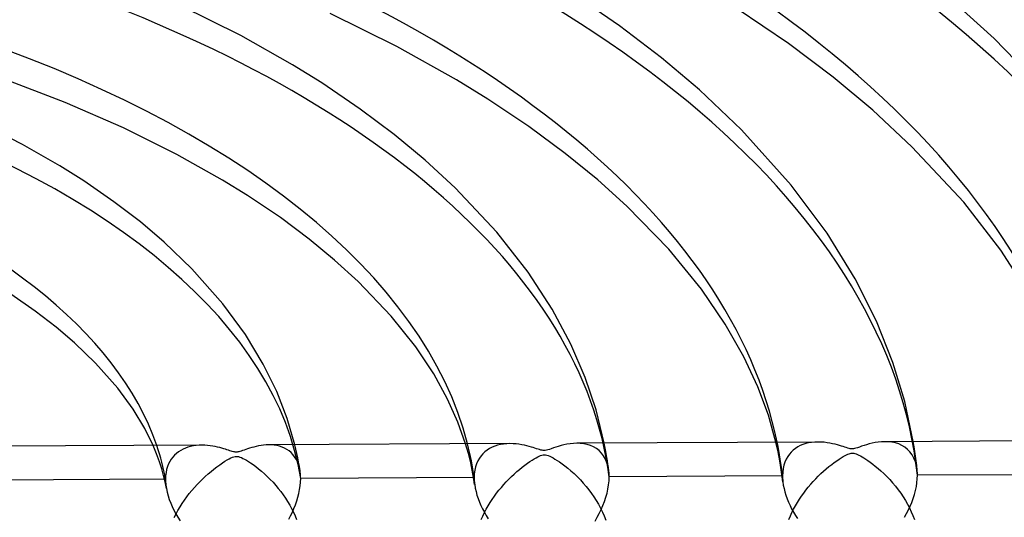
# Model space of a CAD drawing. Header units: millimetres. Extents: x -749 to 749, y -776 to 793.
# Tile 58 of 76: x 52 to 125, y 514 to 551. Entities that reach past the tile are written whole.
import ezdxf

# ---------------------------------------------------------------- set-up
doc = ezdxf.new("R2010")
doc.units = ezdxf.units.MM
doc.layers.add('HIDDEN', color=7, linetype='Continuous')
doc.layers.add('THICK', color=7, linetype='Continuous')

msp = doc.modelspace()

# ---------------------------------------------------------------- linework, layer by layer
at = {"layer": 'HIDDEN'}
for p, q in [((65.644, 519.749), (65.427, 519.731)), ((65.86, 519.755), (65.644, 519.749)), ((71.005, 519.776), (70.803, 519.781)), ((71.208, 519.758), (71.005, 519.776)), ((71.408, 519.726), (71.208, 519.758)), ((72.808, 519.468), (72.731, 519.791)), ((85.577, 519.156), (85.376, 519.858)), ((87.737, 519.753), (87.53, 519.686)), ((87.954, 519.805), (87.737, 519.753)), ((88.181, 519.843), (87.954, 519.805)), ((88.416, 519.866), (88.181, 519.843)), ((88.657, 519.875), (88.416, 519.866)), ((93.859, 519.893), (93.6, 519.901)), ((94.117, 519.864), (93.859, 519.893)), ((94.37, 519.812), (94.117, 519.864)), ((94.611, 519.736), (94.37, 519.812)), ((95.758, 519.283), (95.637, 519.911)), ((108.502, 519.278), (108.35, 519.978)), ((110.348, 519.807), (110.153, 519.726)), ((110.553, 519.873), (110.348, 519.807)), ((110.767, 519.925), (110.553, 519.873)), ((110.991, 519.963), (110.767, 519.925)), ((111.223, 519.986), (110.991, 519.963)), ((111.463, 519.994), (111.223, 519.986)), ((116.672, 520.012), (116.407, 520.02)), ((116.937, 519.982), (116.672, 520.012)), ((117.194, 519.928), (116.937, 519.982)), ((117.441, 519.849), (117.194, 519.928)), ((117.674, 519.744), (117.441, 519.849)), ((118.58, 519.646), (118.516, 520.031)), ((62.494, 519.121), (62.24, 519.736)), ((62.714, 518.519), (62.494, 519.121)), ((63.833, 519.025), (63.703, 518.883)), ((63.973, 519.152), (63.833, 519.025)), ((64.123, 519.266), (63.973, 519.152)), ((64.282, 519.368), (64.123, 519.266)), ((64.451, 519.459), (64.282, 519.368)), ((64.629, 519.537), (64.451, 519.459)), ((64.816, 519.604), (64.629, 519.537)), ((65.012, 519.658), (64.816, 519.604)), ((65.216, 519.701), (65.012, 519.658)), ((65.427, 519.731), (65.216, 519.701)), ((71.602, 519.68), (71.408, 519.726)), ((71.789, 519.618), (71.602, 519.68)), ((71.968, 519.54), (71.789, 519.618)), ((72.139, 519.447), (71.968, 519.54)), ((72.3, 519.337), (72.139, 519.447)), ((72.45, 519.21), (72.3, 519.337)), ((72.589, 519.067), (72.45, 519.21)), ((72.715, 518.906), (72.589, 519.067)), ((72.88, 519.145), (72.808, 519.468)), ((72.948, 518.822), (72.88, 519.145)), ((85.75, 518.45), (85.577, 519.156)), ((86.657, 519.13), (86.517, 518.97)), ((86.809, 519.272), (86.657, 519.13)), ((86.972, 519.398), (86.809, 519.272)), ((87.147, 519.508), (86.972, 519.398)), ((87.333, 519.604), (87.147, 519.508)), ((87.53, 519.686), (87.333, 519.604)), ((94.84, 519.635), (94.611, 519.736)), ((95.054, 519.508), (94.84, 519.635)), ((95.252, 519.354), (95.054, 519.508)), ((95.431, 519.173), (95.252, 519.354)), ((95.59, 518.964), (95.431, 519.173)), ((95.835, 518.849), (95.758, 519.283)), ((108.633, 518.601), (108.502, 519.278)), ((109.344, 519.094), (109.218, 518.916)), ((109.484, 519.254), (109.344, 519.094)), ((109.635, 519.396), (109.484, 519.254)), ((109.797, 519.521), (109.635, 519.396)), ((109.969, 519.631), (109.797, 519.521)), ((110.153, 519.726), (109.969, 519.631)), ((117.892, 519.612), (117.674, 519.744)), ((118.092, 519.452), (117.892, 519.612)), ((118.273, 519.264), (118.092, 519.452)), ((118.432, 519.048), (118.273, 519.264)), ((118.568, 518.803), (118.432, 519.048)), ((118.632, 519.3), (118.58, 519.646)), ((118.681, 518.953), (118.632, 519.3)), ((62.874, 518.014), (62.714, 518.519)), ((63.383, 518.371), (63.303, 518.171)), ((63.477, 518.557), (63.383, 518.371)), ((63.584, 518.727), (63.477, 518.557)), ((63.703, 518.883), (63.584, 518.727)), ((72.828, 518.728), (72.715, 518.906)), ((72.926, 518.532), (72.828, 518.728)), ((73.008, 518.32), (72.926, 518.532)), ((73.01, 518.498), (72.948, 518.822)), ((73.074, 518.092), (73.008, 518.32)), ((73.068, 518.174), (73.01, 518.498)), ((85.912, 517.643), (85.75, 518.45)), ((86.184, 518.382), (86.109, 518.15)), ((86.279, 518.596), (86.184, 518.382)), ((86.39, 518.792), (86.279, 518.596)), ((86.517, 518.97), (86.39, 518.792)), ((95.726, 518.727), (95.59, 518.964)), ((95.837, 518.463), (95.726, 518.727)), ((95.873, 518.6), (95.835, 518.849)), ((95.92, 518.174), (95.837, 518.463)), ((95.91, 518.354), (95.873, 518.6)), ((95.944, 518.108), (95.91, 518.354)), ((108.717, 518.119), (108.633, 518.601)), ((109.013, 518.506), (108.938, 518.274)), ((109.107, 518.72), (109.013, 518.506)), ((109.218, 518.916), (109.107, 518.72)), ((118.677, 518.531), (118.568, 518.803)), ((118.757, 518.233), (118.677, 518.531)), ((118.727, 518.606), (118.681, 518.953)), ((118.769, 518.259), (118.727, 518.606)), ((63.011, 517.52), (62.874, 518.014)), ((63.194, 517.731), (63.166, 517.492)), ((63.24, 517.957), (63.194, 517.731)), ((63.303, 518.171), (63.24, 517.957)), ((73.122, 517.849), (73.068, 518.174)), ((73.121, 517.851), (73.074, 518.092)), ((73.134, 517.762), (73.121, 517.851)), ((73.145, 517.671), (73.134, 517.762)), ((73.153, 517.579), (73.145, 517.671)), ((73.158, 517.486), (73.153, 517.579)), ((85.99, 517.211), (85.912, 517.643)), ((86.019, 517.64), (86.008, 517.361)), ((86.053, 517.903), (86.019, 517.64)), ((86.109, 518.15), (86.053, 517.903)), ((95.975, 517.863), (95.92, 518.174)), ((95.975, 517.861), (95.944, 518.108)), ((95.983, 517.791), (95.975, 517.863)), ((95.99, 517.717), (95.983, 517.791)), ((95.996, 517.643), (95.99, 517.717)), ((95.999, 517.567), (95.996, 517.643)), ((96.002, 517.491), (95.999, 517.567)), ((108.771, 517.763), (108.717, 518.119)), ((108.819, 517.407), (108.771, 517.763)), ((108.848, 517.761), (108.837, 517.48)), ((108.882, 518.025), (108.848, 517.761)), ((108.938, 518.274), (108.882, 518.025)), ((118.807, 517.914), (118.757, 518.233)), ((118.807, 517.912), (118.769, 518.259)), ((118.812, 517.852), (118.807, 517.914)), ((118.817, 517.79), (118.812, 517.852)), ((118.821, 517.727), (118.817, 517.79)), ((118.824, 517.663), (118.821, 517.727)), ((118.825, 517.598), (118.824, 517.663)), ((118.826, 517.533), (118.825, 517.598)), ((131.656, 517.6), (118.826, 517.533)), ((63.157, 517.241), (50.287, 517.174)), ((63.125, 517.039), (63.011, 517.52)), ((63.22, 516.559), (63.125, 517.039)), ((63.166, 517.492), (63.157, 517.241)), ((63.157, 517.241), (63.159, 517.131)), ((63.159, 517.131), (63.164, 517.018)), ((63.164, 517.018), (63.173, 516.905)), ((63.173, 516.905), (63.185, 516.79)), ((73.129, 516.754), (73.155, 517.027)), ((73.155, 517.027), (73.163, 517.294)), ((73.162, 517.39), (73.158, 517.486)), ((73.163, 517.294), (73.162, 517.39)), ((86.008, 517.361), (73.163, 517.294)), ((86.018, 517.025), (85.99, 517.211)), ((86.008, 517.361), (86.009, 517.276)), ((86.009, 517.276), (86.012, 517.189)), ((86.012, 517.189), (86.017, 517.103)), ((86.017, 517.103), (86.024, 517.015)), ((86.044, 516.839), (86.018, 517.025)), ((86.024, 517.015), (86.033, 516.927)), ((86.033, 516.927), (86.045, 516.838)), ((86.045, 516.838), (86.086, 516.586)), ((95.961, 516.821), (95.992, 517.121)), ((95.992, 517.121), (96.002, 517.413)), ((96.002, 517.413), (96.002, 517.491)), ((108.837, 517.48), (96.002, 517.413)), ((108.862, 517.051), (108.819, 517.407)), ((108.837, 517.48), (108.838, 517.41)), ((108.838, 517.41), (108.84, 517.339)), ((108.84, 517.339), (108.843, 517.267)), ((108.843, 517.267), (108.848, 517.195)), ((108.848, 517.195), (108.854, 517.123)), ((108.854, 517.123), (108.862, 517.05)), ((108.862, 517.05), (108.896, 516.805)), ((118.745, 516.692), (118.79, 516.978)), ((118.79, 516.978), (118.817, 517.258)), ((118.817, 517.258), (118.826, 517.533)), ((63.185, 516.79), (63.201, 516.675)), ((63.201, 516.675), (63.22, 516.558)), ((63.22, 516.558), (63.275, 516.291)), ((63.275, 516.291), (63.348, 516.02)), ((72.959, 515.911), (73.031, 516.193)), ((73.031, 516.193), (73.088, 516.475)), ((73.088, 516.475), (73.129, 516.754)), ((86.086, 516.586), (86.144, 516.33)), ((86.144, 516.33), (86.216, 516.071)), ((95.756, 515.9), (95.842, 516.207)), ((95.842, 516.207), (95.911, 516.515)), ((95.911, 516.515), (95.961, 516.821)), ((108.896, 516.805), (108.946, 516.557)), ((108.946, 516.557), (109.009, 516.304)), ((109.009, 516.304), (109.086, 516.05)), ((118.511, 515.817), (118.604, 516.109)), ((118.604, 516.109), (118.683, 516.402)), ((118.683, 516.402), (118.745, 516.692)), ((63.348, 516.02), (63.436, 515.749)), ((63.436, 515.749), (63.539, 515.477)), ((63.539, 515.477), (63.654, 515.208)), ((72.776, 515.351), (72.873, 515.63)), ((72.873, 515.63), (72.959, 515.911)), ((86.216, 516.071), (86.302, 515.811)), ((86.302, 515.811), (86.4, 515.552)), ((86.4, 515.552), (86.511, 515.295)), ((95.539, 515.293), (95.655, 515.595)), ((95.655, 515.595), (95.756, 515.9)), ((109.086, 516.05), (109.176, 515.797)), ((109.176, 515.797), (109.277, 515.544)), ((109.277, 515.544), (109.39, 515.293)), ((118.286, 515.243), (118.404, 515.528)), ((118.404, 515.528), (118.511, 515.817)), ((63.654, 515.208), (63.782, 514.943)), ((63.782, 514.943), (63.921, 514.681)), ((63.921, 514.681), (64.07, 514.423)), ((72.417, 514.537), (72.546, 514.803)), ((72.546, 514.803), (72.666, 515.075)), ((72.666, 515.075), (72.776, 515.351)), ((86.511, 515.295), (86.632, 515.04)), ((86.632, 515.04), (86.764, 514.789)), ((86.764, 514.789), (86.905, 514.542)), ((95.119, 514.421), (95.27, 514.705)), ((95.27, 514.705), (95.41, 514.996)), ((95.41, 514.996), (95.539, 515.293)), ((109.39, 515.293), (109.513, 515.045)), ((109.513, 515.045), (109.645, 514.8)), ((109.645, 514.8), (109.785, 514.559)), ((117.865, 514.419), (118.016, 514.69)), ((118.016, 514.69), (118.156, 514.964)), ((118.156, 514.964), (118.286, 515.243)), ((64.07, 514.423), (64.229, 514.17)), ((72.279, 514.276), (72.417, 514.537)), ((86.905, 514.542), (87.055, 514.299)), ((94.959, 514.143), (95.119, 514.421)), ((109.785, 514.559), (109.934, 514.323))]:
    msp.add_line(p, q, dxfattribs=at)
for centre, major_axis, start_param, end_param in [((0, 514.419), (-506, 0), -3.141592, -0.523599), ((0, 514.419), (-456, 0), -3.141592, -0.523599), ((0, 514.41), (232.99, 0), 0.031934, 1.025736), ((0, 514.41), (210.19, 0), 0.034262, 1.023407), ((0, 514.41), (187.39, 0), 0.037157, 1.020512), ((0, 514.41), (164.59, 0), 0.040855, 1.016814), ((0, 514.41), (141.79, 0), 0.045743, 1.011927), ((0, 514.41), (118.99, 0), 0.052505, 1.005165), ((0, 514.41), (96.19, 0), 0.062476, 0.995194), ((0, 514.41), (73.39, 0), 0.078654, 0.979016), ((0, 514.41), (-86.21, 0), -3.07309, -3.014876), ((0, 514.41), (-109.01, 0), -3.085237, -3.039261), ((0, 514.41), (-63.41, 0), -3.052187, -2.972762)]:
    msp.add_ellipse(centre, major_axis=major_axis, ratio=0.5, start_param=start_param, end_param=end_param, dxfattribs=at)
at = {"layer": 'THICK'}
for p, q in [((96.764, 550.819), (93.183, 553.277)), ((124.507, 549.87), (121.469, 552.615)), ((68.72, 550.086), (64.251, 552.309)), ((109.285, 549.493), (105.488, 552.074)), ((80.286, 549.274), (75.341, 551.714)), ((99.885, 548.44), (96.764, 550.819)), ((72.552, 547.928), (68.72, 550.086)), ((128.949, 545.267), (124.507, 549.87)), ((84.687, 546.815), (80.286, 549.274)), ((112.582, 547.01), (109.285, 549.493)), ((102.688, 546.073), (99.885, 548.44)), ((74.721, 546.581), (72.552, 547.928)), ((55.734, 545.137), (51.028, 546.925)), ((87.02, 545.379), (84.687, 546.815)), ((115.517, 544.567), (112.582, 547.01)), ((77.575, 544.649), (74.721, 546.581)), ((105.791, 543.114), (102.688, 546.073)), ((90.046, 543.354), (87.02, 545.379)), ((60.048, 543.257), (55.734, 545.137)), ((80.096, 542.76), (77.575, 544.649)), ((118.421, 541.864), (115.517, 544.567)), ((52.58, 542.023), (49.052, 543.807)), ((63.996, 541.295), (60.048, 543.257)), ((92.746, 541.36), (90.046, 543.354)), ((109.484, 539.013), (105.791, 543.114)), ((82.374, 540.873), (80.096, 542.76)), ((55.324, 540.457), (52.58, 542.023)), ((122.249, 537.751), (118.421, 541.864)), ((67.38, 539.392), (63.996, 541.295)), ((95.16, 539.396), (92.746, 541.36)), ((57.1, 539.336), (55.324, 540.457)), ((84.596, 538.822), (82.374, 540.873)), ((59.342, 537.79), (57.1, 539.336)), ((69.238, 538.242), (67.38, 539.392)), ((87.692, 535.528), (84.596, 538.822)), ((97.322, 537.456), (95.16, 539.396)), ((112.13, 535.457), (109.484, 539.013)), ((71.663, 536.607), (69.238, 538.242)), ((61.296, 536.291), (59.342, 537.79)), ((100.422, 534.271), (97.322, 537.456)), ((124.987, 534.207), (122.249, 537.751)), ((73.788, 535.024), (71.663, 536.607)), ((63.056, 534.795), (61.296, 536.291)), ((90, 532.572), (87.692, 535.528)), ((114.206, 532.081), (112.13, 535.457)), ((65.107, 532.817), (63.056, 534.795)), ((75.679, 533.469), (73.788, 535.024)), ((102.842, 531.307), (100.422, 534.271)), ((127.041, 531.005), (124.987, 534.207)), ((77.42, 531.882), (75.679, 533.469)), ((67.41, 530.22), (65.107, 532.817)), ((91.773, 529.843), (90, 532.572)), ((79.873, 529.315), (77.42, 531.882)), ((115.784, 528.938), (114.206, 532.081)), ((53.51, 529.691), (51.696, 530.946)), ((104.601, 528.733), (102.842, 531.307)), ((69.069, 527.952), (67.41, 530.22)), ((55.057, 528.502), (53.51, 529.691)), ((81.688, 527.039), (79.873, 529.315)), ((93.164, 527.245), (91.773, 529.843)), ((56.419, 527.342), (55.057, 528.502)), ((105.982, 526.3), (104.601, 528.733)), ((117, 525.892), (115.784, 528.938)), ((70.388, 525.765), (69.069, 527.952)), ((57.971, 525.843), (56.419, 527.342)), ((83.02, 525.037), (81.688, 527.039)), ((94.232, 524.77), (93.164, 527.245)), ((59.622, 523.979), (57.971, 525.843)), ((71.388, 523.727), (70.388, 525.765)), ((107.01, 524.087), (105.982, 526.3)), ((117.886, 522.983), (117, 525.892)), ((84.045, 523.174), (83.02, 525.037)), ((95.038, 522.378), (94.232, 524.77)), ((60.757, 522.429), (59.622, 523.979)), ((72.161, 521.735), (71.388, 523.727)), ((107.791, 521.972), (107.01, 524.087)), ((84.807, 521.47), (84.045, 523.174)), ((118.516, 520.031), (117.886, 522.983)), ((61.616, 521.006), (60.757, 522.429)), ((95.637, 519.911), (95.038, 522.378)), ((108.35, 519.978), (107.791, 521.972)), ((72.731, 519.791), (72.161, 521.735)), ((85.376, 519.858), (84.807, 521.47)), ((62.24, 519.736), (61.616, 521.006)), ((65.843, 519.755), (47.986, 519.662)), ((66.068, 519.751), (65.86, 519.755)), ((66.271, 519.737), (66.068, 519.751)), ((70.418, 519.759), (70.231, 519.734)), ((70.609, 519.775), (70.418, 519.759)), ((70.803, 519.781), (70.609, 519.775)), ((88.654, 519.875), (70.806, 519.781)), ((88.885, 519.87), (88.657, 519.875)), ((89.108, 519.853), (88.885, 519.87)), ((89.323, 519.828), (89.108, 519.853)), ((89.529, 519.794), (89.323, 519.828)), ((89.725, 519.756), (89.529, 519.794)), ((89.91, 519.713), (89.725, 519.756)), ((92.654, 519.781), (92.439, 519.727)), ((92.879, 519.828), (92.654, 519.781)), ((93.114, 519.865), (92.879, 519.828)), ((93.354, 519.89), (93.114, 519.865)), ((93.6, 519.901), (93.354, 519.89)), ((111.46, 519.994), (93.615, 519.901)), ((111.694, 519.989), (111.463, 519.994)), ((111.919, 519.972), (111.694, 519.989)), ((112.136, 519.945), (111.919, 519.972)), ((112.344, 519.911), (112.136, 519.945)), ((112.542, 519.872), (112.344, 519.911)), ((112.728, 519.828), (112.542, 519.872)), ((112.901, 519.782), (112.728, 519.828)), ((113.059, 519.736), (112.901, 519.782)), ((115.057, 519.795), (114.869, 519.736)), ((115.258, 519.852), (115.057, 519.795)), ((115.472, 519.904), (115.258, 519.852)), ((115.695, 519.949), (115.472, 519.904)), ((115.927, 519.985), (115.695, 519.949)), ((116.165, 520.01), (115.927, 519.985)), ((116.407, 520.02), (116.165, 520.01)), ((134.263, 520.114), (116.421, 520.02)), ((66.468, 519.715), (66.271, 519.737)), ((66.658, 519.687), (66.468, 519.715)), ((66.84, 519.653), (66.658, 519.687)), ((67.012, 519.616), (66.84, 519.653)), ((67.175, 519.577), (67.012, 519.616)), ((67.326, 519.536), (67.175, 519.577)), ((67.466, 519.496), (67.326, 519.536)), ((67.592, 519.457), (67.466, 519.496)), ((67.705, 519.421), (67.592, 519.457)), ((67.811, 519.386), (67.705, 519.421)), ((67.914, 519.353), (67.811, 519.386)), ((68.012, 519.322), (67.914, 519.353)), ((68.103, 519.295), (68.012, 519.322)), ((68.185, 519.274), (68.103, 519.295)), ((68.258, 519.259), (68.185, 519.274)), ((68.324, 519.251), (68.258, 519.259)), ((68.387, 519.248), (68.324, 519.251)), ((68.449, 519.251), (68.387, 519.248)), ((68.513, 519.258), (68.449, 519.251)), ((68.582, 519.272), (68.513, 519.258)), ((68.661, 519.293), (68.582, 519.272)), ((68.753, 519.321), (68.661, 519.293)), ((68.858, 519.357), (68.753, 519.321)), ((68.976, 519.397), (68.858, 519.357)), ((69.103, 519.441), (68.976, 519.397)), ((69.238, 519.487), (69.103, 519.441)), ((69.383, 519.534), (69.238, 519.487)), ((69.537, 519.58), (69.383, 519.534)), ((69.7, 519.624), (69.537, 519.58)), ((69.87, 519.666), (69.7, 519.624)), ((70.048, 519.703), (69.87, 519.666)), ((70.231, 519.734), (70.048, 519.703)), ((90.082, 519.668), (89.91, 519.713)), ((90.24, 519.623), (90.082, 519.668)), ((90.382, 519.579), (90.24, 519.623)), ((90.507, 519.539), (90.382, 519.579)), ((90.624, 519.501), (90.507, 519.539)), ((90.739, 519.464), (90.624, 519.501)), ((90.848, 519.43), (90.739, 519.464)), ((90.949, 519.402), (90.848, 519.43)), ((90.921, 518.991), (91.02, 519.024)), ((91.037, 519.382), (90.949, 519.402)), ((91.02, 519.024), (91.114, 519.045)), ((91.117, 519.371), (91.037, 519.382)), ((91.114, 519.045), (91.202, 519.051)), ((91.194, 519.367), (91.117, 519.371)), ((91.274, 519.373), (91.194, 519.367)), ((91.202, 519.051), (91.287, 519.045)), ((91.359, 519.387), (91.274, 519.373)), ((91.287, 519.045), (91.378, 519.026)), ((91.457, 519.412), (91.359, 519.387)), ((91.378, 519.026), (91.482, 518.992)), ((91.576, 519.449), (91.457, 519.412)), ((91.717, 519.496), (91.576, 519.449)), ((91.876, 519.552), (91.717, 519.496)), ((92.049, 519.61), (91.876, 519.552)), ((92.237, 519.669), (92.049, 519.61)), ((92.439, 519.727), (92.237, 519.669)), ((113.202, 519.692), (113.059, 519.736)), ((113.328, 519.652), (113.202, 519.692)), ((113.443, 519.614), (113.328, 519.652)), ((113.557, 519.577), (113.443, 519.614)), ((113.464, 518.991), (113.582, 519.05)), ((113.665, 519.544), (113.557, 519.577)), ((113.582, 519.05), (113.683, 519.096)), ((113.764, 519.517), (113.665, 519.544)), ((113.683, 519.096), (113.77, 519.129)), ((113.851, 519.499), (113.764, 519.517)), ((113.77, 519.129), (113.846, 519.152)), ((113.846, 519.152), (113.916, 519.165)), ((113.929, 519.489), (113.851, 519.499)), ((113.916, 519.165), (113.983, 519.171)), ((114.006, 519.487), (113.929, 519.489)), ((113.983, 519.171), (114.049, 519.169)), ((114.086, 519.494), (114.006, 519.487)), ((114.049, 519.169), (114.118, 519.159)), ((114.172, 519.509), (114.086, 519.494)), ((114.118, 519.159), (114.194, 519.14)), ((114.272, 519.536), (114.172, 519.509)), ((114.194, 519.14), (114.281, 519.111)), ((114.393, 519.574), (114.272, 519.536)), ((114.281, 519.111), (114.379, 519.07)), ((114.379, 519.07), (114.488, 519.019)), ((114.535, 519.622), (114.393, 519.574)), ((114.694, 519.678), (114.535, 519.622)), ((114.869, 519.736), (114.694, 519.678)), ((66.956, 518.162), (67.168, 518.316)), ((67.168, 518.316), (67.368, 518.452)), ((67.368, 518.452), (67.551, 518.57)), ((67.551, 518.57), (67.717, 518.67)), ((67.717, 518.67), (67.864, 518.751)), ((67.864, 518.751), (67.992, 518.815)), ((67.992, 518.815), (68.106, 518.865)), ((68.106, 518.865), (68.209, 518.902)), ((68.209, 518.902), (68.303, 518.923)), ((68.303, 518.923), (68.389, 518.932)), ((68.389, 518.932), (68.473, 518.928)), ((68.473, 518.928), (68.561, 518.911)), ((68.561, 518.911), (68.661, 518.88)), ((68.661, 518.88), (68.772, 518.836)), ((68.772, 518.836), (68.889, 518.781)), ((68.889, 518.781), (69.009, 518.718)), ((69.009, 518.718), (69.143, 518.642)), ((69.143, 518.642), (69.294, 518.551)), ((69.294, 518.551), (69.46, 518.443)), ((69.46, 518.443), (69.641, 518.319)), ((69.641, 518.319), (69.834, 518.178)), ((89.764, 518.285), (89.951, 518.422)), ((89.951, 518.422), (90.128, 518.544)), ((90.128, 518.544), (90.293, 518.653)), ((90.293, 518.653), (90.446, 518.747)), ((90.446, 518.747), (90.585, 518.828)), ((90.585, 518.828), (90.709, 518.894)), ((90.709, 518.894), (90.818, 518.948)), ((90.818, 518.948), (90.921, 518.991)), ((91.482, 518.992), (91.597, 518.944)), ((91.597, 518.944), (91.719, 518.885)), ((91.719, 518.885), (91.845, 518.817)), ((91.845, 518.817), (91.986, 518.736)), ((91.986, 518.736), (92.146, 518.637)), ((92.146, 518.637), (92.324, 518.521)), ((92.324, 518.521), (92.516, 518.386)), ((92.516, 518.386), (92.722, 518.233)), ((112.275, 518.178), (112.475, 518.336)), ((112.475, 518.336), (112.669, 518.481)), ((112.669, 518.481), (112.852, 518.612)), ((112.852, 518.612), (113.024, 518.728)), ((113.024, 518.728), (113.184, 518.83)), ((113.184, 518.83), (113.331, 518.917)), ((113.331, 518.917), (113.464, 518.991)), ((114.488, 519.019), (114.603, 518.959)), ((114.603, 518.959), (114.724, 518.892)), ((114.724, 518.892), (114.854, 518.814)), ((114.854, 518.814), (114.999, 518.722)), ((114.999, 518.722), (115.159, 518.616)), ((115.159, 518.616), (115.33, 518.496)), ((115.33, 518.496), (115.513, 518.36)), ((115.513, 518.36), (115.706, 518.209)), ((66.102, 517.451), (66.312, 517.64)), ((66.312, 517.64), (66.525, 517.821)), ((66.525, 517.821), (66.739, 517.996)), ((66.739, 517.996), (66.956, 518.162)), ((69.834, 518.178), (70.039, 518.02)), ((70.039, 518.02), (70.252, 517.844)), ((70.252, 517.844), (70.474, 517.649)), ((70.474, 517.649), (70.694, 517.443)), ((88.77, 517.437), (88.966, 517.621)), ((88.966, 517.621), (89.164, 517.799)), ((89.164, 517.799), (89.365, 517.97)), ((89.365, 517.97), (89.567, 518.133)), ((89.567, 518.133), (89.764, 518.285)), ((92.722, 518.233), (92.94, 518.061)), ((92.94, 518.061), (93.167, 517.868)), ((93.167, 517.868), (93.403, 517.656)), ((93.403, 517.656), (93.64, 517.429)), ((111.485, 517.467), (111.678, 517.655)), ((111.678, 517.655), (111.875, 517.836)), ((111.875, 517.836), (112.074, 518.01)), ((112.074, 518.01), (112.275, 518.178)), ((115.706, 518.209), (115.908, 518.042)), ((115.908, 518.042), (116.117, 517.858)), ((116.117, 517.858), (116.331, 517.659)), ((116.331, 517.659), (116.55, 517.442)), ((65.295, 516.626), (65.491, 516.843)), ((65.491, 516.843), (65.691, 517.052)), ((65.691, 517.052), (65.895, 517.255)), ((65.895, 517.255), (66.102, 517.451)), ((70.694, 517.443), (70.908, 517.23)), ((70.908, 517.23), (71.115, 517.011)), ((71.115, 517.011), (71.315, 516.786)), ((88.02, 516.638), (88.202, 516.847)), ((88.202, 516.847), (88.387, 517.05)), ((88.387, 517.05), (88.577, 517.246)), ((88.577, 517.246), (88.77, 517.437)), ((93.64, 517.429), (93.868, 517.194)), ((93.868, 517.194), (94.088, 516.952)), ((94.088, 516.952), (94.299, 516.704)), ((110.747, 516.658), (110.925, 516.869)), ((110.925, 516.869), (111.108, 517.074)), ((111.108, 517.074), (111.294, 517.274)), ((111.294, 517.274), (111.485, 517.467)), ((116.55, 517.442), (116.772, 517.209)), ((116.772, 517.209), (116.99, 516.964)), ((116.99, 516.964), (117.199, 516.713)), ((64.735, 515.936), (64.916, 516.173)), ((64.916, 516.173), (65.103, 516.403)), ((65.103, 516.403), (65.295, 516.626)), ((71.315, 516.786), (71.508, 516.555)), ((71.508, 516.555), (71.692, 516.319)), ((71.692, 516.319), (71.869, 516.079)), ((87.502, 515.976), (87.669, 516.203)), ((87.669, 516.203), (87.842, 516.423)), ((87.842, 516.423), (88.02, 516.638)), ((94.299, 516.704), (94.502, 516.45)), ((94.502, 516.45), (94.694, 516.19)), ((94.694, 516.19), (94.877, 515.926)), ((110.24, 515.988), (110.404, 516.217)), ((110.404, 516.217), (110.573, 516.44)), ((110.573, 516.44), (110.747, 516.658)), ((117.199, 516.713), (117.397, 516.457)), ((117.397, 516.457), (117.586, 516.197)), ((117.586, 516.197), (117.765, 515.932)), ((64.23, 515.19), (64.39, 515.444)), ((64.39, 515.444), (64.559, 515.693)), ((64.559, 515.693), (64.735, 515.936)), ((71.869, 516.079), (72.037, 515.833)), ((72.037, 515.833), (72.197, 515.583)), ((72.197, 515.583), (72.349, 515.328)), ((87.036, 515.264), (87.184, 515.506)), ((87.184, 515.506), (87.34, 515.744)), ((87.34, 515.744), (87.502, 515.976)), ((94.877, 515.926), (95.05, 515.657)), ((95.05, 515.657), (95.212, 515.382)), ((95.212, 515.382), (95.365, 515.1)), ((109.79, 515.272), (109.933, 515.515)), ((109.933, 515.515), (110.083, 515.754)), ((110.083, 515.754), (110.24, 515.988)), ((117.765, 515.932), (117.933, 515.664)), ((117.933, 515.664), (118.089, 515.392)), ((118.089, 515.392), (118.235, 515.117)), ((63.804, 514.399), (63.935, 514.666)), ((63.935, 514.666), (64.078, 514.93)), ((64.078, 514.93), (64.23, 515.19)), ((72.349, 515.328), (72.492, 515.067)), ((72.492, 515.067), (72.627, 514.799)), ((72.627, 514.799), (72.751, 514.527)), ((86.643, 514.515), (86.764, 514.768)), ((86.764, 514.768), (86.896, 515.018)), ((86.896, 515.018), (87.036, 515.264)), ((95.365, 515.1), (95.507, 514.812)), ((95.507, 514.812), (95.638, 514.518)), ((109.416, 514.521), (109.531, 514.774)), ((109.531, 514.774), (109.656, 515.025)), ((109.656, 515.025), (109.79, 515.272)), ((118.235, 515.117), (118.369, 514.837)), ((118.369, 514.837), (118.492, 514.552)), ((72.751, 514.527), (72.865, 514.25)), ((86.531, 514.259), (86.643, 514.515)), ((95.638, 514.518), (95.755, 514.219)), ((109.311, 514.266), (109.416, 514.521)), ((118.492, 514.552), (118.603, 514.261))]:
    msp.add_line(p, q, dxfattribs=at)
for centre, major_axis, start_param, end_param in [((0, 518.749), (506, 0), 0, 2.617994), ((0, 518.749), (-451, 0), -3.141592, -0.523599), ((0, 514.41), (-223.01, 0), -3.086266, -2.116818), ((0, 514.41), (-200.21, 0), -3.081154, -2.119371), ((0, 514.41), (-177.41, 0), -3.074727, -2.122582), ((0, 514.41), (-154.61, 0), -3.066399, -2.12674), ((0, 514.41), (-131.81, 0), -3.055184, -2.132338), ((0, 514.41), (-109.01, 0), -3.039261, -2.140279), ((0, 514.41), (-86.21, 0), -3.014876, -2.152426), ((0, 514.41), (-63.41, 0), -2.972762, -2.173329), ((0, 518.749), (506, 0), -3.141592, -0.523599), ((0, 518.749), (-451, 0), 0, 2.617994)]:
    msp.add_ellipse(centre, major_axis=major_axis, ratio=0.5, start_param=start_param, end_param=end_param, dxfattribs=at)

doc.saveas('drawing.dxf')
